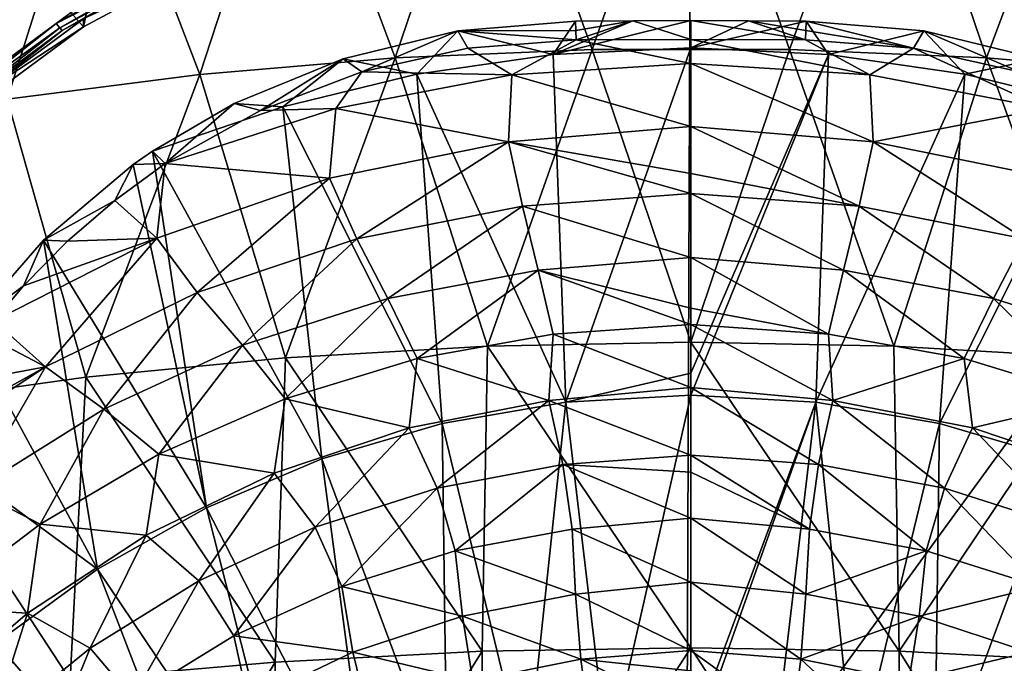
# Model space of a CAD drawing. Header units: metres. Extents: x -109 to 109, y -144 to 54.
# Tile 108 of 150: x -6 to 3, y -19 to -13. Entities that reach past the tile are written whole.
import ezdxf

# ---------------------------------------------------------------- set-up
doc = ezdxf.new("R2010")
doc.units = ezdxf.units.M
doc.layers.add('solid_20062313_XXX', color=7, linetype='CONTINUOUS')

msp = doc.modelspace()

# ---------------------------------------------------------------- linework, layer by layer
at = {"layer": 'solid_20062313_XXX'}
for points in [[(-14.150348, -1.144748, -19.350346), (0.037734, -1.145739, -19.388235), (-14.15034, -20.625799, -19.350346)], [(0.037734, -1.145739, -19.388235), (-0.037755, -20.625799, -19.388235), (-14.15034, -20.625799, -19.350346)], [(14.150349, -1.144748, -19.350346), (14.15034, -20.625799, -19.350346), (-0.037755, -20.625799, -19.388235)], [(0.037734, -1.145739, -19.388235), (14.150349, -1.144748, -19.350346), (-0.037755, -20.625799, -19.388235)], [(-2.554588, -13.501357, 72.772377), (-1.71845, -11.037927, 71.050781), (-3.427567, -11.159655, 70.896866)], [(-2.554588, -13.501357, 72.772377), (-0.853059, -13.42942, 72.877029), (-1.71845, -11.037927, 71.050781)], [(-0.853059, -13.42942, 72.877029), (0.000656, -10.997285, 71.102165), (-1.71845, -11.037927, 71.050781)], [(-0.853059, -13.42942, 72.877029), (0.853203, -13.429423, 72.877029), (0.000656, -10.997285, 71.102165)], [(0.853203, -13.429423, 72.877029), (1.719757, -11.037989, 71.050705), (0.000656, -10.997285, 71.102165)], [(0.853203, -13.429423, 72.877029), (2.55473, -13.501366, 72.772369), (1.719757, -11.037989, 71.050705)], [(2.55473, -13.501366, 72.772369), (3.428864, -11.159778, 70.896713), (1.719757, -11.037989, 71.050705)], [(-4.241922, -13.644844, 72.563644), (-3.427567, -11.159655, 70.896866), (-5.116746, -11.361748, 70.641335)], [(-4.241922, -13.644844, 72.563644), (-2.554588, -13.501357, 72.772377), (-3.427567, -11.159655, 70.896866)], [(2.55473, -13.501366, 72.772369), (4.242063, -13.644858, 72.563622), (3.428864, -11.159778, 70.896713)], [(-5.905649, -13.859007, 72.252083), (-5.116746, -11.361748, 70.641335), (-6.776121, -11.642982, 70.285736)], [(-6.380026, -11.948739, 67.708588), (-4.85031, -11.345881, 67.708267), (-5.246946, -13.233517, 68.604309)], [(-5.905649, -13.859007, 72.252083), (-4.241922, -13.644844, 72.563644), (-5.116746, -11.361748, 70.641335)], [(-4.85031, -11.345881, 67.708267), (-4.324582, -12.737232, 68.529884), (-5.246946, -13.233517, 68.604309)], [(-6.380026, -11.948739, 67.708588), (-5.246946, -13.233517, 68.604309), (-6.097456, -13.861812, 68.713448)], [(-6.186139, -13.72191, 67.843002), (-5.318963, -13.082898, 67.727867), (-6.517435, -12.375407, 67.089264)], [(-5.480969, -13.203655, 67.754082), (-4.520951, -12.655074, 67.664673), (-5.318963, -13.082898, 67.727867)], [(-4.498454, -12.696749, 67.704895), (-4.520951, -12.655074, 67.664673), (-5.480969, -13.203655, 67.754082)], [(-5.451484, -13.240642, 67.794373), (-4.498454, -12.696749, 67.704895), (-5.480969, -13.203655, 67.754082)], [(-4.481538, -12.724856, 67.757668), (-4.498454, -12.696749, 67.704895), (-5.451484, -13.240642, 67.794373)], [(-5.429181, -13.264747, 67.847122), (-4.481538, -12.724856, 67.757668), (-5.451484, -13.240642, 67.794373)], [(-5.429181, -13.264747, 67.847122), (-5.246553, -13.16315, 67.887405), (-4.481538, -12.724856, 67.757668)], [(-5.246553, -13.16315, 67.887405), (-5.246946, -13.233517, 68.604309), (-4.324582, -12.737232, 68.529884)], [(-5.480969, -13.203655, 67.754082), (-5.318963, -13.082898, 67.727867), (-6.186139, -13.72191, 67.843002)], [(-5.246553, -13.16315, 67.887405), (-6.096422, -13.789034, 68.004135), (-5.246946, -13.233517, 68.604309)], [(-5.429181, -13.264747, 67.847122), (-6.096422, -13.789034, 68.004135), (-5.246553, -13.16315, 67.887405)], [(-2.012293, -13.26892, 69.053596), (-0.993016, -13.264462, 68.704353), (-0.996283, -13.183438, 69.069832)], [(-1.188892, -13.472699, 69.194817), (-2.012293, -13.26892, 69.053596), (-0.996283, -13.183438, 69.069832)], [(-1.188892, -13.472699, 69.194817), (-0.499268, -13.18071, 69.082138), (0, -13.179795, 69.086266)], [(-1.188892, -13.472699, 69.194817), (0, -13.179795, 69.086266), (0, -13.415936, 69.194786)], [(-1.188892, -13.472699, 69.194817), (-0.996283, -13.183438, 69.069832), (-0.499268, -13.18071, 69.082138)], [(-0.499268, -13.18071, 69.082138), (-0.996283, -13.183438, 69.069832), (-0.993016, -13.264462, 68.704353)], [(-0.499268, -13.18071, 69.082138), (-0.993016, -13.264462, 68.704353), (-0.989749, -13.345488, 68.338875)], [(-0.499268, -13.18071, 69.082138), (-0.989749, -13.345488, 68.338875), (0, -13.343696, 68.346954)], [(0, -13.179795, 69.086266), (-0.499268, -13.18071, 69.082138), (0, -13.343696, 68.346954)], [(0, -13.179795, 69.086266), (0, -13.343696, 68.346954), (0.989749, -13.345488, 68.338875)], [(0.49917, -13.180709, 69.082138), (0, -13.179795, 69.086266), (0.989749, -13.345488, 68.338875)], [(0, -13.415936, 69.194786), (0, -13.179795, 69.086266), (0.49917, -13.180709, 69.082138)], [(0, -13.415936, 69.194786), (0.49917, -13.180709, 69.082138), (0.996283, -13.183438, 69.069832)], [(0, -13.415936, 69.194786), (0.996283, -13.183438, 69.069832), (1.188882, -13.472698, 69.194817)], [(0.49917, -13.180709, 69.082138), (0.993016, -13.264462, 68.704353), (0.996283, -13.183438, 69.069832)], [(0.49917, -13.180709, 69.082138), (0.989749, -13.345488, 68.338875), (0.993016, -13.264462, 68.704353)], [(1.924597, -13.416534, 68.330734), (0.996283, -13.183438, 69.069832), (0.993016, -13.264462, 68.704353)], [(1.924597, -13.416534, 68.330734), (2.012285, -13.268918, 69.053596), (0.996283, -13.183438, 69.069832)], [(1.188882, -13.472698, 69.194817), (0.996283, -13.183438, 69.069832), (2.012285, -13.268918, 69.053596)], [(-6.346263, -13.884899, 67.881104), (-5.480969, -13.203655, 67.754082), (-6.186139, -13.72191, 67.843002)], [(-5.451484, -13.240642, 67.794373), (-5.480969, -13.203655, 67.754082), (-6.346263, -13.884899, 67.881104)], [(-6.310894, -13.916161, 67.921501), (-5.451484, -13.240642, 67.794373), (-6.346263, -13.884899, 67.881104)], [(-5.429181, -13.264747, 67.847122), (-5.451484, -13.240642, 67.794373), (-6.310894, -13.916161, 67.921501)], [(-6.284266, -13.935415, 67.974236), (-5.429181, -13.264747, 67.847122), (-6.310894, -13.916161, 67.921501)], [(-6.284266, -13.935415, 67.974236), (-6.096422, -13.789034, 68.004135), (-5.429181, -13.264747, 67.847122)], [(-6.096422, -13.789034, 68.004135), (-6.097456, -13.861812, 68.713448), (-5.246946, -13.233517, 68.604309)], [(-2.012293, -13.26892, 69.053596), (-0.989749, -13.345488, 68.338875), (-0.993016, -13.264462, 68.704353)], [(1.924597, -13.416534, 68.330734), (0.993016, -13.264462, 68.704353), (0.989749, -13.345488, 68.338875)], [(-2.8403, -13.621586, 68.336922), (-2.012293, -13.26892, 69.053596), (-3.003155, -13.508339, 69.072334)], [(-2.366967, -13.642475, 69.194908), (-3.003155, -13.508339, 69.072334), (-2.012293, -13.26892, 69.053596)], [(-2.8403, -13.621586, 68.336922), (-1.924597, -13.416534, 68.330734), (-2.012293, -13.26892, 69.053596)], [(-2.366967, -13.642475, 69.194908), (-2.012293, -13.26892, 69.053596), (-1.188892, -13.472699, 69.194817)], [(-1.924597, -13.416534, 68.330734), (-0.989749, -13.345488, 68.338875), (-2.012293, -13.26892, 69.053596)], [(-1.545382, -13.648221, 68.392113), (-0.989749, -13.345488, 68.338875), (-1.924597, -13.416534, 68.330734)], [(0, -13.551212, 68.392113), (-0.989749, -13.345488, 68.338875), (-1.545382, -13.648221, 68.392113)], [(0, -13.551212, 68.392113), (0, -13.343696, 68.346954), (-0.989749, -13.345488, 68.338875)], [(1.545382, -13.648221, 68.392113), (0.989749, -13.345488, 68.338875), (0, -13.343696, 68.346954)], [(1.545382, -13.648221, 68.392113), (0, -13.343696, 68.346954), (0, -13.551212, 68.392113)], [(1.545382, -13.648221, 68.392113), (1.924597, -13.416534, 68.330734), (0.989749, -13.345488, 68.338875)], [(1.188882, -13.472698, 69.194817), (2.012285, -13.268918, 69.053596), (2.366949, -13.64247, 69.194908)], [(1.924597, -13.416534, 68.330734), (2.8403, -13.621586, 68.336922), (2.012285, -13.268918, 69.053596)], [(2.8403, -13.621586, 68.336922), (3.003141, -13.508335, 69.072334), (2.012285, -13.268918, 69.053596)], [(2.366949, -13.64247, 69.194908), (2.012285, -13.268918, 69.053596), (3.003141, -13.508335, 69.072334)], [(-1.545382, -13.648221, 68.392113), (-1.924597, -13.416534, 68.330734), (-2.8403, -13.621586, 68.336922)], [(-1.754908, -15.991544, 74.454956), (-0.853059, -13.42942, 72.877029), (-2.554588, -13.501357, 72.772377)], [(-1.754908, -15.991544, 74.454956), (0.000143, -15.9577, 74.512032), (-0.853059, -13.42942, 72.877029)], [(-1.188892, -13.472699, 69.194817), (0, -13.415936, 69.194786), (-1.080679, -16.477074, 70.368988)], [(-1.080679, -16.477074, 70.368988), (0, -13.415936, 69.194786), (0, -16.224337, 70.305023)], [(0.000143, -15.9577, 74.512032), (0.853203, -13.429423, 72.877029), (-0.853059, -13.42942, 72.877029)], [(0, -16.224337, 70.305023), (0, -13.415936, 69.194786), (1.188882, -13.472698, 69.194817)], [(0.000143, -15.9577, 74.512032), (1.755192, -15.991555, 74.454941), (0.853203, -13.429423, 72.877029)], [(1.755192, -15.991555, 74.454941), (2.55473, -13.501366, 72.772369), (0.853203, -13.429423, 72.877029)], [(3.066695, -13.937772, 68.392113), (1.924597, -13.416534, 68.330734), (1.545382, -13.648221, 68.392113)], [(3.066695, -13.937772, 68.392113), (2.8403, -13.621586, 68.336922), (1.924597, -13.416534, 68.330734)], [(-3.499931, -16.092878, 74.284088), (-2.554588, -13.501357, 72.772377), (-4.241922, -13.644844, 72.563644)], [(-3.718043, -13.956679, 68.357407), (-3.003155, -13.508339, 69.072334), (-3.944103, -13.895515, 69.125542)], [(-3.523508, -13.923717, 69.195053), (-3.944103, -13.895515, 69.125542), (-3.003155, -13.508339, 69.072334)], [(-3.718043, -13.956679, 68.357407), (-2.8403, -13.621586, 68.336922), (-3.003155, -13.508339, 69.072334)], [(-3.523508, -13.923717, 69.195053), (-3.003155, -13.508339, 69.072334), (-2.366967, -13.642475, 69.194908)], [(-3.499931, -16.092878, 74.284088), (-1.754908, -15.991544, 74.454956), (-2.554588, -13.501357, 72.772377)], [(-2.366967, -13.642475, 69.194908), (-1.188892, -13.472699, 69.194817), (-1.080679, -16.477074, 70.368988)], [(0, -16.415268, 70.368958), (0, -16.224337, 70.305023), (1.188882, -13.472698, 69.194817)], [(1.080679, -16.477074, 70.368988), (0, -16.415268, 70.368958), (1.188882, -13.472698, 69.194817)], [(1.080679, -16.477074, 70.368988), (1.188882, -13.472698, 69.194817), (2.366949, -13.64247, 69.194908)], [(1.755192, -15.991555, 74.454941), (3.500213, -16.092901, 74.28405), (2.55473, -13.501366, 72.772369)], [(2.366949, -13.64247, 69.194908), (3.003141, -13.508335, 69.072334), (3.523482, -13.923708, 69.195053)], [(3.500213, -16.092901, 74.28405), (4.242063, -13.644858, 72.563622), (2.55473, -13.501366, 72.772369)], [(0, -14.095311, 68.431747), (0, -13.551212, 68.392113), (-1.545382, -13.648221, 68.392113)], [(1.575027, -14.226167, 68.434402), (0, -13.551212, 68.392113), (0, -14.095311, 68.431747)], [(1.575027, -14.226167, 68.434402), (1.545382, -13.648221, 68.392113), (0, -13.551212, 68.392113)], [(-5.224922, -16.261093, 74.000435), (-4.241922, -13.644844, 72.563644), (-5.905649, -13.859007, 72.252083)], [(-5.224922, -16.261093, 74.000435), (-3.499931, -16.092878, 74.284088), (-4.241922, -13.644844, 72.563644)], [(-3.066695, -13.937772, 68.392113), (-2.8403, -13.621586, 68.336922), (-3.718043, -13.956679, 68.357407)], [(-3.523508, -13.923717, 69.195053), (-2.366967, -13.642475, 69.194908), (-2.147266, -16.661686, 70.369087)], [(-1.545382, -13.648221, 68.392113), (-2.8403, -13.621586, 68.336922), (-3.066695, -13.937772, 68.392113)], [(-1.575027, -14.226167, 68.434402), (-1.545382, -13.648221, 68.392113), (-3.066695, -13.937772, 68.392113)], [(-2.366967, -13.642475, 69.194908), (-1.080679, -16.477074, 70.368988), (-2.147266, -16.661686, 70.369087)], [(-1.575027, -14.226167, 68.434402), (0, -14.095311, 68.431747), (-1.545382, -13.648221, 68.392113)], [(2.147265, -16.661686, 70.36908), (1.080679, -16.477074, 70.368988), (2.366949, -13.64247, 69.194908)], [(1.575027, -14.226167, 68.434402), (3.066695, -13.937772, 68.392113), (1.545382, -13.648221, 68.392113)], [(2.147265, -16.661686, 70.36908), (2.366949, -13.64247, 69.194908), (3.523482, -13.923708, 69.195053)], [(-6.919945, -16.495144, 73.605759), (-5.224922, -16.261093, 74.000435), (-5.905649, -13.859007, 72.252083)], [(-4.539662, -14.415246, 68.392113), (-3.944103, -13.895515, 69.125542), (-4.649958, -14.308257, 69.192558)], [(-3.523508, -13.923717, 69.195053), (-4.649958, -14.308257, 69.192558), (-3.944103, -13.895515, 69.125542)], [(-3.523508, -13.923717, 69.195053), (-3.18585, -16.966694, 70.36924), (-4.649958, -14.308257, 69.192558)], [(-4.539662, -14.415246, 68.392113), (-3.718043, -13.956679, 68.357407), (-3.944103, -13.895515, 69.125542)], [(-3.066695, -13.937772, 68.392113), (-3.718043, -13.956679, 68.357407), (-4.539662, -14.415246, 68.392113)], [(-3.121812, -14.541345, 68.434402), (-3.066695, -13.937772, 68.392113), (-4.539662, -14.415246, 68.392113)], [(-3.523508, -13.923717, 69.195053), (-2.147266, -16.661686, 70.369087), (-3.18585, -16.966694, 70.36924)], [(-3.121812, -14.541345, 68.434402), (-1.575027, -14.226167, 68.434402), (-3.066695, -13.937772, 68.392113)], [(1.575027, -14.226167, 68.434402), (3.121812, -14.541345, 68.434402), (3.066695, -13.937772, 68.392113)], [(3.185849, -16.966694, 70.36924), (2.147265, -16.661686, 70.36908), (3.523482, -13.923708, 69.195053)], [(0, -14.500143, 68.478813), (0, -14.095311, 68.431747), (-1.575027, -14.226167, 68.434402)], [(1.454123, -14.782443, 68.503174), (0, -14.095311, 68.431747), (0, -14.500143, 68.478813)], [(1.454123, -14.782443, 68.503174), (1.575027, -14.226167, 68.434402), (0, -14.095311, 68.431747)], [(-2.883723, -15.064698, 68.503174), (-1.575027, -14.226167, 68.434402), (-3.121812, -14.541345, 68.434402)], [(-2.883723, -15.064698, 68.503174), (-1.454123, -14.782443, 68.503174), (-1.575027, -14.226167, 68.434402)], [(0, -14.672105, 68.501083), (0, -14.500143, 68.478813), (-1.575027, -14.226167, 68.434402)], [(-1.454123, -14.782443, 68.503174), (0, -14.672105, 68.501083), (-1.575027, -14.226167, 68.434402)], [(1.454123, -14.782443, 68.503174), (2.883723, -15.064698, 68.503174), (1.575027, -14.226167, 68.434402)], [(2.883723, -15.064698, 68.503174), (3.121812, -14.541345, 68.434402), (1.575027, -14.226167, 68.434402)], [(-4.539662, -14.415246, 68.392113), (-4.649958, -14.308257, 69.192558), (-4.815768, -14.423293, 69.212303)], [(-4.182888, -17.388124, 70.369461), (-4.815768, -14.423293, 69.212303), (-4.649958, -14.308257, 69.192558)], [(-4.182888, -17.388124, 70.369461), (-4.649958, -14.308257, 69.192558), (-3.18585, -16.966694, 70.36924)], [(-4.975929, -14.733166, 68.396698), (-4.815768, -14.423293, 69.212303), (-5.592548, -15.076996, 69.330254)], [(-4.182888, -17.388124, 70.369461), (-5.592548, -15.076996, 69.330254), (-4.815768, -14.423293, 69.212303)], [(-4.975929, -14.733166, 68.396698), (-4.539662, -14.415246, 68.392113), (-4.815768, -14.423293, 69.212303)], [(-4.612619, -15.060357, 68.434402), (-4.539662, -14.415246, 68.392113), (-4.975929, -14.733166, 68.396698)], [(-4.612619, -15.060357, 68.434402), (-3.121812, -14.541345, 68.434402), (-4.539662, -14.415246, 68.392113)], [(-4.264692, -15.529831, 68.503174), (-3.121812, -14.541345, 68.434402), (-4.612619, -15.060357, 68.434402)], [(-4.264692, -15.529831, 68.503174), (-2.883723, -15.064698, 68.503174), (-3.121812, -14.541345, 68.434402)], [(1.454123, -14.782443, 68.503174), (0, -14.500143, 68.478813), (0, -14.672105, 68.501083)], [(0, -15.226654, 68.578827), (0, -14.672105, 68.501083), (-1.454123, -14.782443, 68.503174)], [(1.318048, -15.3356, 68.582809), (0, -14.672105, 68.501083), (0, -15.226654, 68.578827)], [(1.318048, -15.3356, 68.582809), (1.454123, -14.782443, 68.503174), (0, -14.672105, 68.501083)], [(-5.385257, -15.085994, 68.406372), (-4.975929, -14.733166, 68.396698), (-5.592548, -15.076996, 69.330254)], [(-4.612619, -15.060357, 68.434402), (-4.975929, -14.733166, 68.396698), (-5.385257, -15.085994, 68.406372)], [(-2.615849, -15.579848, 68.582809), (-1.454123, -14.782443, 68.503174), (-2.883723, -15.064698, 68.503174)], [(-2.615849, -15.579848, 68.582809), (-1.318048, -15.3356, 68.582809), (-1.454123, -14.782443, 68.503174)], [(-1.318048, -15.3356, 68.582809), (0, -15.226654, 68.578827), (-1.454123, -14.782443, 68.503174)], [(1.318048, -15.3356, 68.582809), (2.615849, -15.579848, 68.582809), (1.454123, -14.782443, 68.503174)], [(2.615849, -15.579848, 68.582809), (2.883723, -15.064698, 68.503174), (1.454123, -14.782443, 68.503174)], [(-5.765003, -15.471695, 68.420746), (-5.592548, -15.076996, 69.330254), (-6.25533, -15.84026, 69.476448)], [(-5.125377, -17.920479, 70.369736), (-6.25533, -15.84026, 69.476448), (-5.592548, -15.076996, 69.330254)], [(-4.612619, -15.060357, 68.434402), (-5.765003, -15.471695, 68.420746), (-6.021652, -15.772156, 68.434196)], [(-5.573741, -16.169998, 68.503174), (-4.612619, -15.060357, 68.434402), (-6.021652, -15.772156, 68.434196)], [(-4.612619, -15.060357, 68.434402), (-5.385257, -15.085994, 68.406372), (-5.765003, -15.471695, 68.420746)], [(-5.765003, -15.471695, 68.420746), (-5.385257, -15.085994, 68.406372), (-5.592548, -15.076996, 69.330254)], [(-5.125377, -17.920479, 70.369736), (-5.592548, -15.076996, 69.330254), (-4.182888, -17.388124, 70.369461)], [(-5.573741, -16.169998, 68.503174), (-4.264692, -15.529831, 68.503174), (-4.612619, -15.060357, 68.434402)], [(-3.87347, -15.982759, 68.582809), (-2.883723, -15.064698, 68.503174), (-4.264692, -15.529831, 68.503174)], [(-3.87347, -15.982759, 68.582809), (-2.615849, -15.579848, 68.582809), (-2.883723, -15.064698, 68.503174)], [(2.615849, -15.579848, 68.582809), (3.87347, -15.982759, 68.582809), (2.883723, -15.064698, 68.503174)], [(0, -15.665019, 68.644958), (0, -15.226654, 68.578827), (-1.318048, -15.3356, 68.582809)], [(1.189641, -15.889132, 68.668877), (0, -15.226654, 68.578827), (0, -15.665019, 68.644958)], [(1.318048, -15.3356, 68.582809), (0, -15.226654, 68.578827), (1.189641, -15.889132, 68.668877)], [(-2.615849, -15.579848, 68.582809), (-2.362687, -16.099276, 68.668877), (-1.318048, -15.3356, 68.582809)], [(-1.318048, -15.3356, 68.582809), (-2.362687, -16.099276, 68.668877), (-1.189641, -15.889132, 68.668877)], [(-1.318048, -15.3356, 68.582809), (-1.189641, -15.889132, 68.668877), (0, -15.805739, 68.66684)], [(0, -15.665019, 68.644958), (-1.318048, -15.3356, 68.582809), (0, -15.805739, 68.66684)], [(1.318048, -15.3356, 68.582809), (1.189641, -15.889132, 68.668877), (2.362687, -16.099276, 68.668877)], [(1.318048, -15.3356, 68.582809), (2.362687, -16.099276, 68.668877), (2.615849, -15.579848, 68.582809)], [(-6.021652, -15.772156, 68.434196), (-5.765003, -15.471695, 68.420746), (-6.25533, -15.84026, 69.476448)], [(-5.071592, -16.538141, 68.582809), (-4.264692, -15.529831, 68.503174), (-5.573741, -16.169998, 68.503174)], [(-5.071592, -16.538141, 68.582809), (-3.87347, -15.982759, 68.582809), (-4.264692, -15.529831, 68.503174)], [(-3.87347, -15.982759, 68.582809), (-3.502775, -16.446255, 68.668877), (-2.615849, -15.579848, 68.582809)], [(-2.615849, -15.579848, 68.582809), (-3.502775, -16.446255, 68.668877), (-2.362687, -16.099276, 68.668877)], [(2.615849, -15.579848, 68.582809), (2.362687, -16.099276, 68.668877), (3.502775, -16.446255, 68.668877)], [(2.615849, -15.579848, 68.582809), (3.502775, -16.446255, 68.668877), (3.87347, -15.982759, 68.582809)], [(1.189641, -15.889132, 68.668877), (0, -15.665019, 68.644958), (0, -15.805739, 68.66684)], [(-5.573741, -16.169998, 68.503174), (-6.021652, -15.772156, 68.434196), (-6.112145, -15.887314, 68.439789)], [(0, -16.348501, 68.753662), (0, -15.805739, 68.66684), (-1.189641, -15.889132, 68.668877)], [(1.226418, -16.462347, 68.759308), (0, -15.805739, 68.66684), (0, -16.348501, 68.753662)], [(1.189641, -15.889132, 68.668877), (0, -15.805739, 68.66684), (1.226418, -16.462347, 68.759308)], [(-5.125377, -17.920479, 70.369736), (-6.787978, -16.693987, 69.647217), (-6.25533, -15.84026, 69.476448)], [(-5.573741, -16.169998, 68.503174), (-6.112145, -15.887314, 68.439789), (-6.424513, -16.330378, 68.463409)], [(-1.226418, -16.462347, 68.759308), (-1.189641, -15.889132, 68.668877), (-2.362687, -16.099276, 68.668877)], [(-1.226418, -16.462347, 68.759308), (0, -16.348501, 68.753662), (-1.189641, -15.889132, 68.668877)], [(2.362687, -16.099276, 68.668877), (1.189641, -15.889132, 68.668877), (1.226418, -16.462347, 68.759308)], [(-5.071592, -16.538141, 68.582809), (-4.594004, -16.92523, 68.668877), (-3.87347, -15.982759, 68.582809)], [(-3.87347, -15.982759, 68.582809), (-4.594004, -16.92523, 68.668877), (-3.502775, -16.446255, 68.668877)], [(-1.754908, -15.991544, 74.454956), (-0.000051, -18.59778, 75.960594), (0.000143, -15.9577, 74.512032)], [(0.000143, -15.9577, 74.512032), (-0.000051, -18.59778, 75.960594), (1.800716, -18.62886, 75.899155)], [(0.000143, -15.9577, 74.512032), (1.800716, -18.62886, 75.899155), (1.755192, -15.991555, 74.454941)], [(-3.499931, -16.092878, 74.284088), (-1.800817, -18.628864, 75.899147), (-1.754908, -15.991544, 74.454956)], [(-1.754908, -15.991544, 74.454956), (-1.800817, -18.628864, 75.899147), (-0.000051, -18.59778, 75.960594)], [(1.755192, -15.991555, 74.454941), (1.800716, -18.62886, 75.899155), (3.500213, -16.092901, 74.28405)], [(-5.224922, -16.261093, 74.000435), (-3.591062, -18.72192, 75.71521), (-3.499931, -16.092878, 74.284088)], [(-3.499931, -16.092878, 74.284088), (-3.591062, -18.72192, 75.71521), (-1.800817, -18.628864, 75.899147)], [(-2.432422, -16.69886, 68.759308), (-2.362687, -16.099276, 68.668877), (-3.502775, -16.446255, 68.668877)], [(-2.432422, -16.69886, 68.759308), (-1.226418, -16.462347, 68.759308), (-2.362687, -16.099276, 68.668877)], [(2.362687, -16.099276, 68.668877), (1.226418, -16.462347, 68.759308), (2.432422, -16.69886, 68.759308)], [(3.500213, -16.092901, 74.28405), (1.800716, -18.62886, 75.899155), (3.590961, -18.721914, 75.715218)], [(3.502775, -16.446255, 68.668877), (2.362687, -16.099276, 68.668877), (2.432422, -16.69886, 68.759308)], [(-5.573741, -16.169998, 68.503174), (-6.69965, -16.797514, 68.491554), (-6.789989, -16.972528, 68.502869)], [(-6.191812, -17.237465, 68.582809), (-5.573741, -16.169998, 68.503174), (-6.789989, -16.972528, 68.502869)], [(-5.573741, -16.169998, 68.503174), (-6.424513, -16.330378, 68.463409), (-6.69965, -16.797514, 68.491554)], [(-6.191812, -17.237465, 68.582809), (-5.071592, -16.538141, 68.582809), (-5.573741, -16.169998, 68.503174)], [(-1.080679, -16.477074, 70.368988), (0, -16.224337, 70.305023), (0, -16.415268, 70.368958)], [(-6.919945, -16.495144, 73.605759), (-5.36028, -18.876364, 75.409912), (-5.224922, -16.261093, 74.000435)], [(-5.224922, -16.261093, 74.000435), (-5.36028, -18.876364, 75.409912), (-3.591062, -18.72192, 75.71521)], [(0, -16.934605, 68.850891), (0, -16.348501, 68.753662), (-1.226418, -16.462347, 68.759308)], [(-1.080679, -16.477074, 70.368988), (0, -16.415268, 70.368958), (-0.713328, -19.562654, 71.217026)], [(-0.713328, -19.562654, 71.217026), (0, -16.415268, 70.368958), (0, -19.383078, 71.186478)], [(1.104159, -17.015133, 68.852959), (0, -16.348501, 68.753662), (0, -16.934605, 68.850891)], [(1.226418, -16.462347, 68.759308), (0, -16.348501, 68.753662), (1.104159, -17.015133, 68.852959)], [(0, -19.383078, 71.186478), (0, -16.415268, 70.368958), (1.080679, -16.477074, 70.368988)], [(-6.919945, -16.495144, 73.605759), (-7.098046, -19.091204, 74.985229), (-5.36028, -18.876364, 75.409912)], [(-3.59794, -17.088673, 68.759308), (-3.502775, -16.446255, 68.668877), (-4.594004, -16.92523, 68.668877)], [(-3.59794, -17.088673, 68.759308), (-2.432422, -16.69886, 68.759308), (-3.502775, -16.446255, 68.668877)], [(-2.191494, -17.218925, 68.852959), (-1.226418, -16.462347, 68.759308), (-2.432422, -16.69886, 68.759308)], [(-2.191494, -17.218925, 68.852959), (-1.104159, -17.015133, 68.852959), (-1.226418, -16.462347, 68.759308)], [(-2.147266, -16.661686, 70.369087), (-1.080679, -16.477074, 70.368988), (-1.417685, -19.682329, 71.217087)], [(-1.080679, -16.477074, 70.368988), (-0.713328, -19.562654, 71.217026), (-1.417685, -19.682329, 71.217087)], [(-1.104159, -17.015133, 68.852959), (0, -16.934605, 68.850891), (-1.226418, -16.462347, 68.759308)], [(0, -19.522594, 71.217003), (0, -19.383078, 71.186478), (1.080679, -16.477074, 70.368988)], [(0.713328, -19.562654, 71.217026), (0, -19.522594, 71.217003), (1.080679, -16.477074, 70.368988)], [(1.417685, -19.682329, 71.217087), (0.713328, -19.562654, 71.217026), (1.080679, -16.477074, 70.368988)], [(1.417685, -19.682329, 71.217087), (1.080679, -16.477074, 70.368988), (2.147265, -16.661686, 70.36908)], [(1.226418, -16.462347, 68.759308), (1.104159, -17.015133, 68.852959), (2.191494, -17.218925, 68.852959)], [(2.432422, -16.69886, 68.759308), (1.226418, -16.462347, 68.759308), (2.191494, -17.218925, 68.852959)], [(3.502775, -16.446255, 68.668877), (2.432422, -16.69886, 68.759308), (3.59794, -17.088673, 68.759308)], [(-6.191812, -17.237465, 68.582809), (-5.62115, -17.52952, 68.668877), (-5.071592, -16.538141, 68.582809)], [(-5.071592, -16.538141, 68.582809), (-5.62115, -17.52952, 68.668877), (-4.594004, -16.92523, 68.668877)], [(-3.18585, -16.966694, 70.36924), (-2.147266, -16.661686, 70.369087), (-2.104215, -19.880116, 71.217194)], [(-2.147266, -16.661686, 70.369087), (-1.417685, -19.682329, 71.217087), (-2.104215, -19.880116, 71.217194)], [(2.104215, -19.880116, 71.217194), (1.417685, -19.682329, 71.217087), (2.147265, -16.661686, 70.36908)], [(2.104215, -19.880116, 71.217194), (2.147265, -16.661686, 70.36908), (3.185849, -16.966694, 70.36924)], [(-6.001027, -18.556816, 70.370071), (-6.787978, -16.693987, 69.647217), (-5.125377, -17.920479, 70.369736)], [(-3.245438, -17.555128, 68.852959), (-2.432422, -16.69886, 68.759308), (-3.59794, -17.088673, 68.759308)], [(-3.245438, -17.555128, 68.852959), (-2.191494, -17.218925, 68.852959), (-2.432422, -16.69886, 68.759308)], [(2.432422, -16.69886, 68.759308), (2.191494, -17.218925, 68.852959), (3.245438, -17.555128, 68.852959)], [(3.59794, -17.088673, 68.759308), (2.432422, -16.69886, 68.759308), (3.245438, -17.555128, 68.852959)], [(-4.703572, -17.625296, 68.759308), (-4.594004, -16.92523, 68.668877), (-5.62115, -17.52952, 68.668877)], [(-4.703572, -17.625296, 68.759308), (-3.59794, -17.088673, 68.759308), (-4.594004, -16.92523, 68.668877)], [(-4.182888, -17.388124, 70.369461), (-3.18585, -16.966694, 70.36924), (-2.764282, -20.153524, 71.217339)], [(-3.18585, -16.966694, 70.36924), (-2.104215, -19.880116, 71.217194), (-2.764282, -20.153524, 71.217339)], [(0, -17.081543, 68.875732), (0, -16.934605, 68.850891), (-1.104159, -17.015133, 68.852959)], [(1.024919, -17.57299, 68.949112), (0, -16.934605, 68.850891), (0, -17.081543, 68.875732)], [(1.104159, -17.015133, 68.852959), (0, -16.934605, 68.850891), (1.024919, -17.57299, 68.949112)], [(2.764282, -20.153524, 71.217339), (2.104215, -19.880116, 71.217194), (3.185849, -16.966694, 70.36924)], [(-4.24993, -18.018618, 68.852959), (-3.59794, -17.088673, 68.759308), (-4.703572, -17.625296, 68.759308)], [(-4.24993, -18.018618, 68.852959), (-3.245438, -17.555128, 68.852959), (-3.59794, -17.088673, 68.759308)], [(-2.034517, -17.760365, 68.949112), (-1.104159, -17.015133, 68.852959), (-2.191494, -17.218925, 68.852959)], [(-2.034517, -17.760365, 68.949112), (-1.024918, -17.57299, 68.949112), (-1.104159, -17.015133, 68.852959)], [(0, -17.479523, 68.943817), (0, -17.081543, 68.875732), (-1.104159, -17.015133, 68.852959)], [(-1.024918, -17.57299, 68.949112), (0, -17.479523, 68.943817), (-1.104159, -17.015133, 68.852959)], [(1.024919, -17.57299, 68.949112), (0, -17.081543, 68.875732), (0, -17.479523, 68.943817)], [(1.104159, -17.015133, 68.852959), (1.024919, -17.57299, 68.949112), (2.034517, -17.760365, 68.949112)], [(2.191494, -17.218925, 68.852959), (1.104159, -17.015133, 68.852959), (2.034517, -17.760365, 68.949112)], [(-6.191812, -17.237465, 68.582809), (-6.569886, -18.250698, 68.668877), (-5.62115, -17.52952, 68.668877)], [(-3.013704, -18.069542, 68.949112), (-2.191494, -17.218925, 68.852959), (-3.245438, -17.555128, 68.852959)], [(-3.013704, -18.069542, 68.949112), (-2.034517, -17.760365, 68.949112), (-2.191494, -17.218925, 68.852959)], [(2.191494, -17.218925, 68.852959), (2.034517, -17.760365, 68.949112), (3.013704, -18.069542, 68.949112)], [(3.245438, -17.555128, 68.852959), (2.191494, -17.218925, 68.852959), (3.013704, -18.069542, 68.949112)], [(-5.125377, -17.920479, 70.369736), (-4.182888, -17.388124, 70.369461), (-3.389587, -20.499119, 71.217514)], [(-4.182888, -17.388124, 70.369461), (-2.764282, -20.153524, 71.217339), (-3.389587, -20.499119, 71.217514)], [(0, -18.032539, 69.040131), (0, -17.479523, 68.943817), (-1.024918, -17.57299, 68.949112)], [(0.994635, -18.136616, 69.047287), (0, -17.479523, 68.943817), (0, -18.032539, 69.040131)], [(0.994635, -18.136616, 69.047287), (1.024919, -17.57299, 68.949112), (0, -17.479523, 68.943817)], [(-5.730915, -18.299797, 68.759308), (-5.62115, -17.52952, 68.668877), (-6.569886, -18.250698, 68.668877)], [(-5.730915, -18.299797, 68.759308), (-4.703572, -17.625296, 68.759308), (-5.62115, -17.52952, 68.668877)], [(-3.947843, -18.495899, 68.949112), (-3.245438, -17.555128, 68.852959), (-4.24993, -18.018618, 68.852959)], [(-3.947843, -18.495899, 68.949112), (-3.013704, -18.069542, 68.949112), (-3.245438, -17.555128, 68.852959)], [(-0.994634, -18.136616, 69.047287), (-1.024918, -17.57299, 68.949112), (-2.034517, -17.760365, 68.949112)], [(-0.994634, -18.136616, 69.047287), (0, -18.032539, 69.040131), (-1.024918, -17.57299, 68.949112)], [(0.994635, -18.136616, 69.047287), (2.034517, -17.760365, 68.949112), (1.024919, -17.57299, 68.949112)], [(-5.189668, -18.602333, 68.852959), (-4.703572, -17.625296, 68.759308), (-5.730915, -18.299797, 68.759308)], [(-5.189668, -18.602333, 68.852959), (-4.24993, -18.018618, 68.852959), (-4.703572, -17.625296, 68.759308)], [(-1.973177, -18.325741, 69.047287), (-2.034517, -17.760365, 68.949112), (-3.013704, -18.069542, 68.949112)], [(-1.973177, -18.325741, 69.047287), (-0.994634, -18.136616, 69.047287), (-2.034517, -17.760365, 68.949112)], [(1.97318, -18.325741, 69.047287), (2.034517, -17.760365, 68.949112), (0.994635, -18.136616, 69.047287)], [(1.97318, -18.325741, 69.047287), (3.013704, -18.069542, 68.949112), (2.034517, -17.760365, 68.949112)], [(-6.001027, -18.556816, 70.370071), (-5.125377, -17.920479, 70.369736), (-3.972266, -20.91255, 71.217728)], [(-5.125377, -17.920479, 70.369736), (-3.389587, -20.499119, 71.217514), (-3.972266, -20.91255, 71.217728)], [(-4.822972, -19.033066, 68.949112), (-4.24993, -18.018618, 68.852959), (-5.189668, -18.602333, 68.852959)], [(-4.822972, -19.033066, 68.949112), (-3.947843, -18.495899, 68.949112), (-4.24993, -18.018618, 68.852959)], [(-2.919798, -18.637547, 69.047287), (-3.013704, -18.069542, 68.949112), (-3.947843, -18.495899, 68.949112)], [(-2.919798, -18.637547, 69.047287), (-1.973177, -18.325741, 69.047287), (-3.013704, -18.069542, 68.949112)], [(0, -18.621485, 69.144577), (0, -18.032539, 69.040131), (-0.994634, -18.136616, 69.047287)], [(0.949324, -18.69817, 69.147163), (0, -18.032539, 69.040131), (0, -18.621485, 69.144577)], [(0.994635, -18.136616, 69.047287), (0, -18.032539, 69.040131), (0.949324, -18.69817, 69.147163)], [(2.919802, -18.637548, 69.047287), (3.013704, -18.069542, 68.949112), (1.97318, -18.325741, 69.047287)], [(-0.949324, -18.69817, 69.147163), (-0.994634, -18.136616, 69.047287), (-1.973177, -18.325741, 69.047287)], [(-0.949324, -18.69817, 69.147163), (0, -18.621485, 69.144577), (-0.994634, -18.136616, 69.047287)], [(1.97318, -18.325741, 69.047287), (0.994635, -18.136616, 69.047287), (0.949324, -18.69817, 69.147163)], [(-6.662868, -19.10095, 68.759308), (-5.730915, -18.299797, 68.759308), (-6.569886, -18.250698, 68.668877)], [(-6.050331, -19.297379, 68.852959), (-5.730915, -18.299797, 68.759308), (-6.662868, -19.10095, 68.759308)], [(-6.050331, -19.297379, 68.852959), (-5.189668, -18.602333, 68.852959), (-5.730915, -18.299797, 68.759308)], [(-1.882404, -18.883772, 69.147163), (-1.973177, -18.325741, 69.047287), (-2.919798, -18.637547, 69.047287)], [(-1.882404, -18.883772, 69.147163), (-0.949324, -18.69817, 69.147163), (-1.973177, -18.325741, 69.047287)], [(1.97318, -18.325741, 69.047287), (0.949324, -18.69817, 69.147163), (1.882404, -18.883772, 69.147163)], [(2.919802, -18.637548, 69.047287), (1.97318, -18.325741, 69.047287), (1.882404, -18.883772, 69.147163)], [(-3.819183, -19.06699, 69.047287), (-3.947843, -18.495899, 68.949112), (-4.822972, -19.033066, 68.949112)], [(-3.819183, -19.06699, 69.047287), (-2.919798, -18.637547, 69.047287), (-3.947843, -18.495899, 68.949112)], [(-6.798419, -19.288837, 70.370453), (-6.001027, -18.556816, 70.370071), (-4.504992, -21.388624, 71.217979)], [(-5.626009, -19.673012, 68.949112), (-5.189668, -18.602333, 68.852959), (-6.050331, -19.297379, 68.852959)], [(-6.001027, -18.556816, 70.370071), (-3.972266, -20.91255, 71.217728), (-4.504992, -21.388624, 71.217979)], [(-5.626009, -19.673012, 68.949112), (-4.822972, -19.033066, 68.949112), (-5.189668, -18.602333, 68.852959)], [(-0.000051, -18.59778, 75.960594), (-1.800817, -18.628864, 75.899147), (-1.780504, -21.354753, 77.168274)], [(-0.000051, -18.59778, 75.960594), (-1.780504, -21.354753, 77.168274), (0, -21.328831, 77.229347)], [(0, -18.797905, 69.176193), (0, -18.621485, 69.144577), (-0.949324, -18.69817, 69.147163)], [(-0.000051, -18.59778, 75.960594), (0, -21.328831, 77.229347), (1.780504, -21.354753, 77.168274)], [(1.800716, -18.62886, 75.899155), (-0.000051, -18.59778, 75.960594), (1.780504, -21.354753, 77.168274)], [(0.875909, -19.255814, 69.248489), (0, -18.621485, 69.144577), (0, -18.797905, 69.176193)], [(0.875909, -19.255814, 69.248489), (0.949324, -18.69817, 69.147163), (0, -18.621485, 69.144577)], [(-2.783277, -19.189575, 69.147163), (-2.919798, -18.637547, 69.047287), (-3.819183, -19.06699, 69.047287)], [(-1.800817, -18.628864, 75.899147), (-3.591062, -18.72192, 75.71521), (-3.551129, -21.432369, 76.98542)], [(-1.800817, -18.628864, 75.899147), (-3.551129, -21.432369, 76.98542), (-1.780504, -21.354753, 77.168274)], [(-2.783277, -19.189575, 69.147163), (-1.882404, -18.883772, 69.147163), (-2.919798, -18.637547, 69.047287)], [(-0.875909, -19.255814, 69.248489), (-0.949324, -18.69817, 69.147163), (-1.882404, -18.883772, 69.147163)], [(0, -19.167812, 69.242943), (0, -18.797905, 69.176193), (-0.949324, -18.69817, 69.147163)], [(-0.875909, -19.255814, 69.248489), (0, -19.167812, 69.242943), (-0.949324, -18.69817, 69.147163)], [(0.875909, -19.255814, 69.248489), (1.73683, -19.427061, 69.248489), (0.949324, -18.69817, 69.147163)], [(1.73683, -19.427061, 69.248489), (1.882404, -18.883772, 69.147163), (0.949324, -18.69817, 69.147163)], [(1.800716, -18.62886, 75.899155), (1.780504, -21.354753, 77.168274), (3.551129, -21.432369, 76.98542)], [(3.590961, -18.721914, 75.715218), (1.800716, -18.62886, 75.899155), (3.551129, -21.432369, 76.98542)], [(2.919802, -18.637548, 69.047287), (1.882404, -18.883772, 69.147163), (2.783277, -19.189575, 69.147163)], [(-3.591062, -18.72192, 75.71521), (-5.36028, -18.876364, 75.409912), (-5.30201, -21.561213, 76.681877)], [(-3.591062, -18.72192, 75.71521), (-5.30201, -21.561213, 76.681877), (-3.551129, -21.432369, 76.98542)]]:
    msp.add_3dface(points, dxfattribs=at)

doc.saveas('drawing.dxf')
